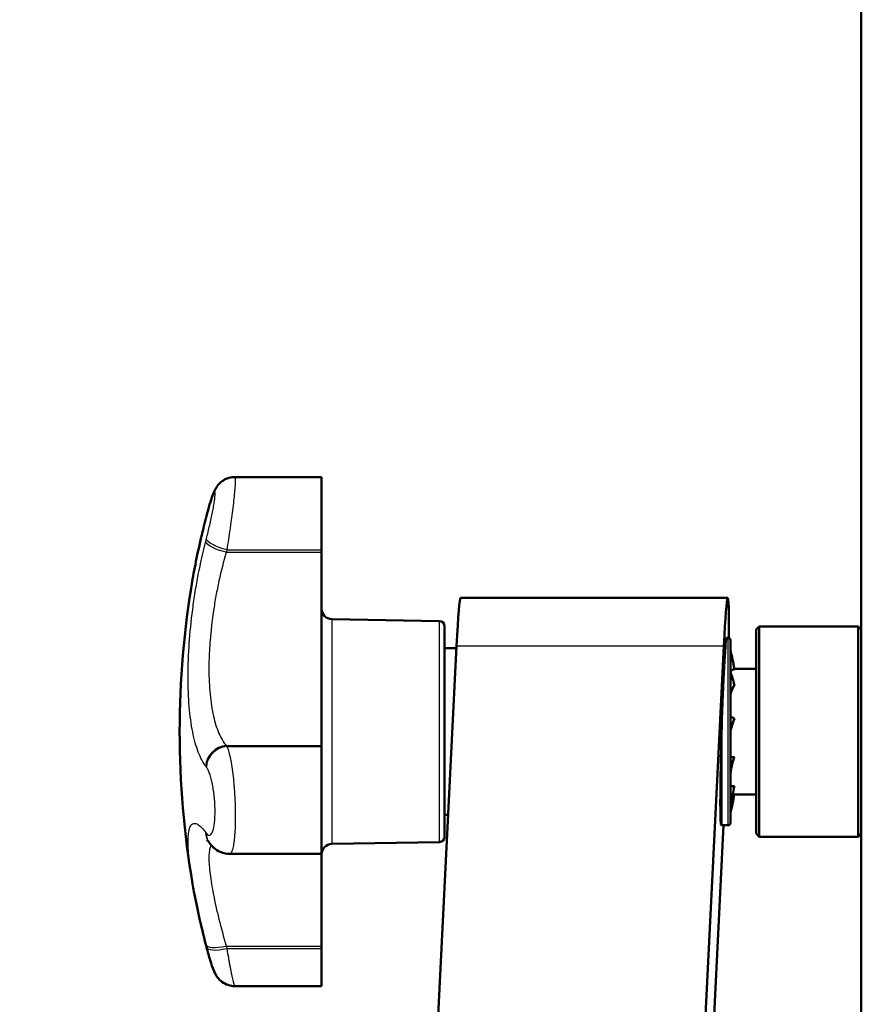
# Model space of a CAD drawing. Header units: millimetres. Extents: x 196 to 2279, y -1387 to 2348.
# Tile 29 of 89: x 339 to 419, y -95 to -1. Entities that reach past the tile are written whole.
import ezdxf

# ---------------------------------------------------------------- set-up
doc = ezdxf.new("R2010")
doc.units = ezdxf.units.MM
doc.header["$LTSCALE"] = 0.75
doc.layers.add('Visible', color=7, linetype='Continuous', lineweight=50)
doc.layers.add('Visible Narrow', color=7, linetype='Continuous', lineweight=25)

msp = doc.modelspace()

# ---------------------------------------------------------------- linework, layer by layer
at = {"layer": 'Visible', "extrusion": (0, 0, -1)}
for p, q in [((419.477, -141.528, -626.878), (419.477, 103.5, -202.477)), ((359.894, -44.676, -520.063), (368.145, -44.676, -520.063)), ((368.145, -51.838, -515.168), (368.145, -51.601, -515.088)), ((381.359, -56.18, -526.447), (406.777, -56.18, -526.447)), ((379.354, -58.375, -526.447), (369.127, -58.197, -526.447)), ((409.477, -59.18, -526.447), (409.777, -58.88, -526.447)), ((419.177, -58.88, -526.447), (409.777, -58.88, -526.447)), ((419.477, -59.18, -526.447), (419.177, -58.88, -526.447)), ((339.429, -896.168, 180.613), (380.987, -60.741, -516.697)), ((406.405, -60.741, -516.697), (364.848, -896.168, 180.613)), ((406.666, -59.98, -526.447), (406.823, -59.98, -526.447)), ((380.976, -60.955, -526.447), (379.845, -60.955, -526.447)), ((409.477, -62.905, -526.447), (407.399, -62.905, -526.447)), ((368.145, -70.288, -505.817), (368.145, -70.208, -506.054)), ((409.477, -74.855, -526.447), (407.245, -74.855, -526.447)), ((380.188, -76.805, -526.447), (379.845, -76.805, -526.447)), ((406.367, -77.78, -535.561), (373.312, -742.295, 19.094)), ((406.223, -77.78, -526.447), (406.823, -77.78, -526.447)), ((409.477, -78.58, -526.447), (409.777, -78.88, -526.447)), ((419.477, -78.58, -526.447), (419.177, -78.88, -526.447)), ((379.354, -79.384, -526.447), (369.127, -79.562, -526.447)), ((419.177, -78.88, -526.447), (409.777, -78.88, -526.447)), ((359.39, -80.513, -507.493), (368.145, -80.513, -507.493)), ((368.145, -89.509, -527.855), (368.145, -89.272, -527.775)), ((359.893, -93.083, -532.83), (368.145, -93.083, -532.83))]:
    msp.add_line(p, q, dxfattribs=at)
at = {"layer": 'Visible', "extrusion": (-1, 0, 0)}
for centre, start, end in [((49.926, -520.063, -368.145), 71.38704, 180), ((75.263, -507.493, -368.145), 0, 161.38704), ((87.833, -532.83, -368.145), 360, 71.38704)]:
    msp.add_arc(centre, 5.25, start, end, dxfattribs=at)
at = {"layer": 'Visible', "extrusion": (1, 0, 0)}
for centre, radius, start, end in [((-56.466, -501.426, 368.145), 14.5, 198.61296, 288.61296), ((-68.88, -526.447, 379.845), 10.004, 0, 180), ((-93.9, -514.033, 368.145), 14.5, 288.61296, 337.40678)]:
    msp.add_arc(centre, radius, start, end, dxfattribs=at)
at = {"layer": 'Visible', "extrusion": (0, 0, -1)}
for centre, radius, start, end in [((-440.435, -68.88, 526.447), 85.79, 350.27349, 9.72651), ((-369.145, -57.197, 526.447), 1, 271, 0), ((-379.345, -58.875, 526.447), 0.5, 91, 180), ((-406.823, -60.18, 526.447), 0.2, 90, 180), ((-406.823, -77.58, 526.447), 0.2, 180, 270), ((-406.223, -77.58, 526.447), 0.2, 270, 293.13234), ((-369.145, -80.562, 526.447), 1, 0, 89), ((-379.345, -78.884, 526.447), 0.5, 180, 269)]:
    msp.add_arc(centre, radius, start, end, dxfattribs=at)
at = {"layer": 'Visible', "extrusion": (1, 4e-16, -1.3e-15)}
msp.add_arc((-68.88, -526.447, 409.777), 10, 0, 180, dxfattribs=at)
at = {"layer": 'Visible', "extrusion": (-1, -9e-16, 1.3e-15)}
msp.add_arc((68.88, -526.447, -419.177), 10, 0, 180, dxfattribs=at)
at = {"layer": 'Visible', "extrusion": (-1, -5e-16, 1.4e-15)}
msp.add_arc((68.88, -526.447, -409.477), 9.7, 360, 180, dxfattribs=at)
at = {"layer": 'Visible', "extrusion": (1, 1e-15, 1e-15)}
msp.add_arc((-68.88, -526.447, 407.023), 8.7, 0, 180, dxfattribs=at)
at = {"layer": 'Visible', "extrusion": (0.000315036, 0.384579, -0.923092)}
msp.add_arc((-391.822, 968.054, 453.624), 1234.046, 269.273767, 269.291473, dxfattribs=at)
at = {"layer": 'Visible', "extrusion": (0.000315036, 0.853711, -0.520747)}
msp.add_arc((-392.487, 748.574, 209.498), 1234.046, 269.306082, 269.323788, dxfattribs=at)
at = {"layer": 'Visible', "extrusion": (0.999272, -0.029297, 0.024453)}
msp.add_ellipse((406.405, -68.88, -526.447), major_axis=(-0.485, -9.75, 8.138), ratio=0.999272, start_param=3.041649, end_param=4.712389, dxfattribs=at)
at = {"layer": 'Visible', "extrusion": (-0.999272, 0.029297, -0.024453)}
for centre, major_axis, start_param in [((380.987, -68.88, -526.447), (-0.485, -9.75, 8.138), 1.570796), ((406.405, -68.88, -526.447), (-0.34, -6.833, 5.703), 1.006106)]:
    msp.add_ellipse(centre, major_axis=major_axis, ratio=0.999272, start_param=start_param, end_param=2.446063, dxfattribs=at)
at = {"layer": 'Visible'}
for points, knots in [([(357.196, -48.386, -523.143), (357.296, -47.999, -523.019), (357.399, -47.629, -522.827), (357.595, -46.971, -522.337), (357.689, -46.679, -522.033), (357.838, -46.276, -521.508), (357.894, -46.138, -521.301), (358.008, -45.894, -520.959), (358.063, -45.788, -520.819), (358.194, -45.58, -520.607), (358.264, -45.482, -520.528), (358.444, -45.275, -520.391), (358.56, -45.167, -520.336), (358.832, -44.966, -520.241), (358.996, -44.876, -520.203), (359.365, -44.734, -520.134), (359.578, -44.689, -520.103), (359.825, -44.676, -520.071), (359.859, -44.676, -520.067), (359.893, -44.676, -520.063)], [0, 0, 0, 0, 0.1255727, 0.1255727, 0.2528874, 0.2528874, 0.3291797, 0.3291797, 0.3836813, 0.3836813, 0.426231, 0.426231, 0.47564, 0.47564, 0.5316017, 0.5316017, 0.5960606, 0.5960606, 0.6063741, 0.6063741, 0.6063741, 0.6063741]), ([(355.877, -54.392, -526.447), (356.124, -52.949, -525.234), (356.474, -51.299, -524.248), (356.973, -49.262, -523.442), (357.052, -48.947, -523.328), (357.133, -48.629, -523.223)], [0, 0, 0, 0, 0.5704805, 0.5704805, 0.6738177, 0.6738177, 0.6738177, 0.6738177]), ([(407.405, -62.939, -525.809), (407.353, -62.63, -525.743), (407.296, -62.33, -525.678), (407.167, -61.718, -525.547), (407.098, -61.422, -525.483), (407.023, -61.116, -525.417)], [0.000001, 0.000001, 0.000001, 0.000001, 0.0958127, 0.0958127, 0.1916235, 0.1916235, 0.1916235, 0.1916235]), ([(407.405, -64.448, -522.439), (407.353, -64.238, -522.204), (407.296, -64.032, -521.975), (407.167, -63.614, -521.509), (407.098, -63.413, -521.284), (407.023, -63.204, -521.05)], [0.000001, 0.000001, 0.000001, 0.000001, 0.0958127, 0.0958127, 0.1916235, 0.1916235, 0.1916235, 0.1916235]), ([(407.405, -67.65, -520.599), (407.353, -67.618, -520.286), (407.296, -67.586, -519.98), (407.167, -67.522, -519.357), (407.098, -67.491, -519.057), (407.023, -67.459, -518.745)], [0.000001, 0.000001, 0.000001, 0.000001, 0.0958127, 0.0958127, 0.1916235, 0.1916235, 0.1916235, 0.1916235]), ([(407.405, -71.322, -520.994), (407.353, -71.48, -520.721), (407.296, -71.634, -520.455), (407.167, -71.949, -519.913), (407.098, -72.1, -519.652), (407.023, -72.258, -519.381)], [0.000001, 0.000001, 0.000001, 0.000001, 0.0958127, 0.0958127, 0.1916235, 0.1916235, 0.1916235, 0.1916235]), ([(407.34, -71.509, -520.671), (407.317, -71.574, -520.618), (407.292, -71.645, -520.552), (407.252, -71.766, -520.552), (407.244, -71.792, -520.595), (407.228, -71.849, -520.628), (407.221, -71.875, -520.638), (407.206, -71.928, -520.65), (407.199, -71.957, -520.651), (407.183, -72.022, -520.649), (407.174, -72.059, -520.643), (407.152, -72.158, -520.621), (407.14, -72.218, -520.6), (407.104, -72.403, -520.527), (407.083, -72.528, -520.473), (407.04, -72.866, -520.367), (407.025, -73.082, -520.326), (407.023, -73.292, -520.265)], [0, 0, 0, 0, 0.0260069, 0.0260069, 0.038059, 0.038059, 0.0463542, 0.0463542, 0.0550468, 0.0550468, 0.0665975, 0.0665975, 0.0859818, 0.0859818, 0.1272661, 0.1272661, 0.1929213, 0.1929213, 0.1929213, 0.1929213]), ([(407.405, -74.061, -523.471), (407.353, -74.349, -523.343), (407.296, -74.63, -523.219), (407.167, -75.203, -522.965), (407.098, -75.479, -522.843), (407.023, -75.766, -522.716)], [0.000001, 0.000001, 0.000001, 0.000001, 0.0958127, 0.0958127, 0.1916235, 0.1916235, 0.1916235, 0.1916235]), ([(407.399, -74.855, -527.092), (407.349, -75.151, -527.155), (407.293, -75.44, -527.218), (407.167, -76.041, -527.347), (407.098, -76.337, -527.41), (407.023, -76.643, -527.476)], [0.0035442, 0.0035442, 0.0035442, 0.0035442, 0.0958127, 0.0958127, 0.1916235, 0.1916235, 0.1916235, 0.1916235]), ([(407.145, -75.284, -522.929), (407.129, -75.348, -522.925), (407.114, -75.413, -522.926), (407.096, -75.492, -522.946), (407.092, -75.508, -522.951), (407.082, -75.552, -522.972), (407.076, -75.58, -522.992), (407.069, -75.611, -523.041), (407.068, -75.617, -523.068), (407.067, -75.621, -523.115), (407.067, -75.624, -523.135), (407.065, -75.636, -523.214), (407.061, -75.654, -523.274), (407.053, -75.709, -523.391), (407.048, -75.749, -523.448), (407.037, -75.85, -523.573), (407.032, -75.902, -523.65), (407.026, -76, -523.818), (407.024, -76.043, -523.91), (407.023, -76.095, -523.997)], [0, 0, 0, 0, 0.0196802, 0.0196802, 0.0248521, 0.0248521, 0.0345791, 0.0345791, 0.0424445, 0.0424445, 0.0484739, 0.0484739, 0.0667247, 0.0667247, 0.0873313, 0.0873313, 0.1151203, 0.1151203, 0.1455142, 0.1455142, 0.1455142, 0.1455142]), ([(357.479, -79.474, -508.767), (357.376, -79.339, -509.323), (357.291, -79.243, -509.895), (357.227, -79.178, -510.725), (357.215, -79.168, -510.98), (357.215, -79.168, -511.234)], [0, 0, 0, 0, 0.1743883, 0.1743883, 0.2504309, 0.2504309, 0.2504309, 0.2504309]), ([(357.479, -79.474, -508.767), (357.483, -79.48, -508.751), (357.488, -79.486, -508.735), (357.497, -79.498, -508.704), (357.502, -79.504, -508.688), (357.511, -79.516, -508.656), (357.515, -79.522, -508.641), (357.525, -79.534, -508.609), (357.529, -79.54, -508.593), (357.538, -79.552, -508.562), (357.543, -79.558, -508.546), (357.548, -79.564, -508.53)], [0.23813059, 0.23813059, 0.23813059, 0.23813059, 0.238745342, 0.238745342, 0.239360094, 0.239360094, 0.239974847, 0.239974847, 0.240589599, 0.240589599, 0.241204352, 0.241204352, 0.241204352, 0.241204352]), ([(359.387, -80.513, -507.493), (359.139, -80.513, -507.58), (358.888, -80.469, -507.669), (358.426, -80.306, -507.864), (358.21, -80.186, -507.973), (357.839, -79.901, -508.225), (357.68, -79.736, -508.373), (357.548, -79.564, -508.53)], [0, 0, 0, 0, 0.0789424, 0.0789424, 0.1580877, 0.1580877, 0.238463, 0.238463, 0.238463, 0.238463]), ([(357.133, -89.13, -529.67), (356.677, -87.347, -529.082), (356.29, -85.621, -528.179), (355.962, -83.85, -526.842), (355.919, -83.609, -526.65), (355.878, -83.373, -526.451)], [0, 0, 0, 0, 0.5796542, 0.5796542, 0.672927, 0.672927, 0.672927, 0.672927]), ([(359.893, -93.084, -532.831), (359.674, -93.084, -532.803), (359.452, -93.047, -532.773), (359.038, -92.907, -532.7), (358.841, -92.801, -532.657), (358.506, -92.55, -532.536), (358.362, -92.4, -532.458), (358.162, -92.137, -532.25), (358.094, -92.023, -532.13), (357.978, -91.807, -531.86), (357.932, -91.704, -531.708), (357.769, -91.318, -531.155), (357.664, -91.006, -530.761), (357.435, -90.261, -530.139), (357.314, -89.829, -529.896), (357.196, -89.373, -529.75)], [0, 0, 0, 0, 0.0663542, 0.0663542, 0.1328358, 0.1328358, 0.1971202, 0.1971202, 0.2497641, 0.2497641, 0.3064199, 0.3064199, 0.4577252, 0.4577252, 0.6056072, 0.6056072, 0.6056072, 0.6056072])]:
    msp.add_open_spline(points, degree=3, knots=knots, dxfattribs=at)
at = {"layer": 'Visible', "extrusion": (-0.000557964, -0.311657, 0.950194)}
msp.add_open_spline([(357.196, -48.386, -523.143), (357.192, -48.402, -523.149), (357.187, -48.418, -523.154), (357.179, -48.451, -523.164), (357.175, -48.467, -523.17), (357.167, -48.499, -523.18), (357.162, -48.515, -523.186), (357.154, -48.548, -523.196), (357.15, -48.564, -523.202), (357.142, -48.597, -523.212), (357.137, -48.613, -523.218), (357.133, -48.629, -523.223)], degree=3, knots=[6.041980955, 6.041980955, 6.041980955, 6.041980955, 6.042595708, 6.042595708, 6.04321046, 6.04321046, 6.043825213, 6.043825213, 6.044439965, 6.044439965, 6.045054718, 6.045054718, 6.045054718, 6.045054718], dxfattribs=at)
at = {"layer": 'Visible'}
for points in [[(407.023, -63.187, -524.632), (407.133, -63.063, -525.019), (407.244, -62.98, -525.422), (407.405, -62.939, -525.809)], [(407.023, -65.341, -521.633), (407.133, -65.014, -521.873), (407.244, -64.709, -522.15), (407.405, -64.448, -522.439)], [(407.023, -68.846, -520.472), (407.133, -68.44, -520.474), (407.244, -68.031, -520.519), (407.405, -67.65, -520.599)]]:
    msp.add_open_spline(points, degree=3, dxfattribs=at)
at = {"layer": 'Visible', "extrusion": (0.999272, -0.029297, 0.024453)}
msp.add_open_spline([(406.223, -67.718, -517.623), (406.214, -68.005, -517.585), (406.205, -68.293, -517.562), (406.187, -68.889, -517.544), (406.178, -69.196, -517.552), (406.16, -69.862, -517.603), (406.149, -70.27, -517.66), (406.13, -71.072, -517.835), (406.121, -71.467, -517.952), (406.11, -72.041, -518.162), (406.105, -72.282, -518.261), (406.097, -72.755, -518.48), (406.093, -72.986, -518.601), (406.086, -73.411, -518.846), (406.083, -73.637, -518.988), (406.078, -74.082, -519.298), (406.075, -74.303, -519.467), (406.072, -74.727, -519.824), (406.07, -74.931, -520.013), (406.068, -75.314, -520.399), (406.068, -75.493, -520.596), (406.068, -75.818, -520.986), (406.068, -75.981, -521.197), (406.07, -76.292, -521.642), (406.072, -76.441, -521.877), (406.075, -76.716, -522.358), (406.078, -76.843, -522.606), (406.083, -77.069, -523.1), (406.086, -77.168, -523.347), (406.093, -77.332, -523.809), (406.097, -77.41, -524.058), (406.105, -77.542, -524.562), (406.11, -77.596, -524.817), (406.121, -77.7, -525.42), (406.13, -77.745, -525.829), (406.141, -77.761, -526.309), (406.143, -77.763, -526.378), (406.145, -77.763, -526.447)], degree=3, knots=[1.825968, 1.825968, 1.825968, 1.825968, 1.905756, 1.905756, 1.99371, 1.99371, 2.10618, 2.10618, 2.218649, 2.218649, 2.289791, 2.289791, 2.360932, 2.360932, 2.437134, 2.437134, 2.513337, 2.513337, 2.589539, 2.589539, 2.665741, 2.665741, 2.741943, 2.741943, 2.818146, 2.818146, 2.894348, 2.894348, 2.97055, 2.97055, 3.041692, 3.041692, 3.112833, 3.112833, 3.225303, 3.225303, 3.244244, 3.244244, 3.244244, 3.244244], dxfattribs=at)
at = {"layer": 'Visible', "extrusion": (0.000557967, -0.311657, 0.950194)}
msp.add_open_spline([(357.196, -89.373, -529.75), (357.192, -89.357, -529.745), (357.187, -89.341, -529.739), (357.179, -89.308, -529.729), (357.175, -89.292, -529.724), (357.167, -89.26, -529.713), (357.162, -89.244, -529.708), (357.154, -89.211, -529.697), (357.15, -89.195, -529.692), (357.142, -89.163, -529.681), (357.137, -89.146, -529.676), (357.133, -89.13, -529.67)], degree=3, knots=[6.041980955, 6.041980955, 6.041980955, 6.041980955, 6.042595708, 6.042595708, 6.04321046, 6.04321046, 6.043825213, 6.043825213, 6.044439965, 6.044439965, 6.045054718, 6.045054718, 6.045054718, 6.045054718], dxfattribs=at)
at = {"layer": 'Visible Narrow', "extrusion": (0, 0, -1)}
for p, q in [((359.071, -51.838, -515.168), (368.145, -51.838, -515.168)), ((359.132, -51.601, -515.088), (368.145, -51.601, -515.088)), ((380.987, -60.741, -516.697), (406.405, -60.741, -516.697)), ((359.071, -70.208, -506.054), (368.145, -70.208, -506.054)), ((359.132, -70.288, -505.817), (368.145, -70.288, -505.817)), ((359.071, -89.272, -527.775), (368.145, -89.272, -527.775)), ((359.132, -89.509, -527.855), (368.145, -89.509, -527.855))]:
    msp.add_line(p, q, dxfattribs=at)
at = {"layer": 'Visible Narrow', "extrusion": (4.57215e-11, -0.319174, 0.947696)}
msp.add_arc((440.435, -233.305, -480.255), 85.725, 166.18001, 166.35612, dxfattribs=at)
at = {"layer": 'Visible Narrow', "extrusion": (0.235886, 0.920953, 0.310167)}
msp.add_arc((-360.031, -510.292, -122.829), 2, 360, 2.31934, dxfattribs=at)
at = {"layer": 'Visible Narrow', "extrusion": (0.238872, 0.920261, 0.309934)}
msp.add_arc((-359.895, -510.682, -121.343), 2, 360, 2.37659, dxfattribs=at)
at = {"layer": 'Visible Narrow', "extrusion": (-4.80893e-10, 0.319174, -0.947696)}
msp.add_arc((-440.435, -233.305, 473.599), 85.725, 13.64388, 13.81999, dxfattribs=at)
at = {"layer": 'Visible Narrow', "extrusion": (-0.238872, -0.920261, -0.309934)}
msp.add_arc((360.416, -504.203, 121.343), 2, 85.40049, 173.17757, dxfattribs=at)
at = {"layer": 'Visible Narrow', "extrusion": (-0.235886, -0.920953, -0.310167)}
msp.add_arc((360.546, -503.813, 122.829), 2, 85.45774, 173.23482, dxfattribs=at)
at = {"layer": 'Visible Narrow', "extrusion": (9.44771e-11, -0.319174, 0.947696)}
msp.add_arc((440.435, -233.305, -471.677), 83.727, 166.18001, 166.35612, dxfattribs=at)
at = {"layer": 'Visible Narrow', "extrusion": (1, 0, 0)}
msp.add_arc((-68.88, -526.447, 369.127), 10.683, 0, 180, dxfattribs=at)
at = {"layer": 'Visible Narrow', "extrusion": (-1, 0, 0)}
msp.add_arc((68.88, -526.447, -379.354), 10.504, 360, 180, dxfattribs=at)
at = {"layer": 'Visible Narrow', "extrusion": (-1, -5e-16, -1.5e-15)}
msp.add_arc((68.88, -526.447, -406.823), 8.9, 360, 180, dxfattribs=at)
at = {"layer": 'Visible Narrow', "extrusion": (1, 0, 1.5e-15)}
msp.add_arc((-68.88, -526.447, 406.223), 8.9, 82.50347, 180, dxfattribs=at)
at = {"layer": 'Visible Narrow', "extrusion": (0.235886, -0.310167, 0.920953)}
msp.add_arc((242.16, -450.479, -359.576), 2, 54.99267, 142.76975, dxfattribs=at)
at = {"layer": 'Visible Narrow', "extrusion": (-5.36715e-10, 0.947696, 0.319174)}
msp.add_arc((-440.435, -476.927, -228.055), 83.727, 13.64388, 13.81999, dxfattribs=at)
at = {"layer": 'Visible Narrow', "extrusion": (0.238872, -0.309934, 0.920261)}
msp.add_arc((240.387, -452.543, -357.913), 2, 54.6533, 142.43038, dxfattribs=at)
at = {"layer": 'Visible Narrow', "extrusion": (-4.91663e-10, -0.947696, -0.319174)}
msp.add_arc((440.435, -476.927, 229.977), 85.725, 166.18001, 166.35612, dxfattribs=at)
at = {"layer": 'Visible Narrow', "extrusion": (4.91613e-10, 0.947696, 0.319174)}
msp.add_arc((-440.435, -476.927, -236.632), 85.725, 13.64388, 13.81999, dxfattribs=at)
at = {"layer": 'Visible Narrow', "extrusion": (-0.235886, 0.310167, -0.920953)}
msp.add_arc((-238.432, -455.803, 359.576), 2, 360, 32.78441, dxfattribs=at)
at = {"layer": 'Visible Narrow', "extrusion": (-0.238872, 0.309934, -0.920261)}
msp.add_arc((-236.627, -457.845, 357.913), 2, 359.99987, 33.12378, dxfattribs=at)
at = {"layer": 'Visible Narrow', "extrusion": (-0.235886, 0.920953, 0.310167)}
msp.add_arc((-325.85, -449.283, -330.614), 2, 360, 85.45774, dxfattribs=at)
at = {"layer": 'Visible Narrow', "extrusion": (-0.238872, 0.920261, 0.309934)}
msp.add_arc((-325.284, -449.038, -331.758), 2, 360, 85.40049, dxfattribs=at)
at = {"layer": 'Visible Narrow', "extrusion": (-4.25305e-10, -0.319174, 0.947696)}
msp.add_arc((440.435, -233.305, -471.677), 83.727, 193.64388, 193.81999, dxfattribs=at)
at = {"layer": 'Visible Narrow'}
for points, knots in [([(359.893, -44.676, -520.063), (359.904, -44.676, -519.846), (359.912, -44.689, -519.629), (359.919, -44.716, -519.411), (359.93, -44.76, -519.062), (359.935, -44.838, -518.722), (359.935, -44.948, -518.393), (359.935, -45.003, -518.23), (359.934, -45.066, -518.069), (359.931, -45.137, -517.911), (359.929, -45.208, -517.753), (359.925, -45.288, -517.597), (359.92, -45.374, -517.447), (359.909, -45.546, -517.147), (359.894, -45.746, -516.868), (359.873, -45.973, -516.608), (359.873, -45.977, -516.604), (359.873, -45.98, -516.599), (359.872, -45.984, -516.595), (359.852, -46.208, -516.34), (359.827, -46.46, -516.105), (359.798, -46.728, -515.899), (359.798, -46.734, -515.895), (359.797, -46.739, -515.891), (359.796, -46.745, -515.886), (359.768, -47.012, -515.683), (359.735, -47.298, -515.506), (359.698, -47.602, -515.355), (359.697, -47.609, -515.352), (359.696, -47.616, -515.349), (359.695, -47.623, -515.345), (359.658, -47.927, -515.196), (359.618, -48.241, -515.08), (359.576, -48.563, -514.993), (359.575, -48.57, -514.991), (359.574, -48.577, -514.989), (359.573, -48.584, -514.987), (359.552, -48.742, -514.946), (359.531, -48.903, -514.911), (359.509, -49.065, -514.884), (359.485, -49.234, -514.856), (359.461, -49.407, -514.836), (359.437, -49.578, -514.825), (359.436, -49.583, -514.824), (359.436, -49.588, -514.824), (359.435, -49.594, -514.824), (359.387, -49.93, -514.802), (359.338, -50.265, -514.813), (359.288, -50.598, -514.856), (359.237, -50.936, -514.9), (359.184, -51.274, -514.978), (359.132, -51.601, -515.088)], [0.006558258, 0.006558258, 0.006558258, 0.006558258, 0.007208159, 0.007208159, 0.007208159, 0.00824835, 0.00824835, 0.00824835, 0.008763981, 0.008763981, 0.008763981, 0.009279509, 0.009279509, 0.009279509, 0.010310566, 0.010310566, 0.010310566, 0.010327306, 0.010327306, 0.010327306, 0.011341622, 0.011341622, 0.011341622, 0.011363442, 0.011363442, 0.011363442, 0.012372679, 0.012372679, 0.012372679, 0.012396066, 0.012396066, 0.012396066, 0.013403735, 0.013403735, 0.013403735, 0.013425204, 0.013425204, 0.013425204, 0.013919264, 0.013919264, 0.013919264, 0.014434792, 0.014434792, 0.014434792, 0.01445106, 0.01445106, 0.01445106, 0.015465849, 0.015465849, 0.015465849, 0.016496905, 0.016496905, 0.016496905, 0.016496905]), ([(357.191, -50.535, -516.757), (357.244, -50.33, -516.688), (357.298, -50.118, -516.639), (357.35, -49.905, -516.611), (357.402, -49.692, -516.584), (357.452, -49.478, -516.576), (357.501, -49.263, -516.59), (357.551, -49.048, -516.604), (357.599, -48.831, -516.639), (357.643, -48.623, -516.694), (357.688, -48.414, -516.749), (357.729, -48.211, -516.824), (357.768, -48.014, -516.92), (357.807, -47.816, -517.017), (357.841, -47.631, -517.131), (357.872, -47.457, -517.263), (357.902, -47.284, -517.396), (357.928, -47.12, -517.547), (357.95, -46.975, -517.713), (357.971, -46.83, -517.878), (357.987, -46.702, -518.056), (357.997, -46.591, -518.248), (358.003, -46.536, -518.343), (358.007, -46.485, -518.443), (358.01, -46.439, -518.544), (358.012, -46.394, -518.645), (358.014, -46.353, -518.748), (358.014, -46.318, -518.852), (358.014, -46.248, -519.061), (358.008, -46.199, -519.277), (357.997, -46.171, -519.497), (357.986, -46.144, -519.718), (357.97, -46.139, -519.938), (357.949, -46.155, -520.156), (357.938, -46.163, -520.266), (357.927, -46.176, -520.374), (357.913, -46.195, -520.483), (357.9, -46.214, -520.592), (357.886, -46.239, -520.7), (357.871, -46.268, -520.805), (357.84, -46.327, -521.016), (357.806, -46.406, -521.218), (357.767, -46.504, -521.412), (357.729, -46.602, -521.606), (357.687, -46.72, -521.793), (357.642, -46.853, -521.962), (357.597, -46.986, -522.132), (357.55, -47.134, -522.288), (357.501, -47.298, -522.429), (357.476, -47.38, -522.5), (357.451, -47.466, -522.567), (357.426, -47.554, -522.629), (357.4, -47.642, -522.691), (357.374, -47.732, -522.749), (357.349, -47.825, -522.801), (357.297, -48.011, -522.907), (357.244, -48.206, -522.995), (357.191, -48.411, -523.064)], [0, 0, 0, 0, 0.00066821, 0.00066821, 0.00066821, 0.00133642, 0.00133642, 0.00133642, 0.00200463, 0.00200463, 0.00200463, 0.00267284, 0.00267284, 0.00267284, 0.00334105, 0.00334105, 0.00334105, 0.00400926, 0.00400926, 0.00400926, 0.00467747, 0.00467747, 0.00467747, 0.00501157, 0.00501157, 0.00501157, 0.00534567, 0.00534567, 0.00534567, 0.00601388, 0.00601388, 0.00601388, 0.00668209, 0.00668209, 0.00668209, 0.0070162, 0.0070162, 0.0070162, 0.0073503, 0.0073503, 0.0073503, 0.00801851, 0.00801851, 0.00801851, 0.00868672, 0.00868672, 0.00868672, 0.00935493, 0.00935493, 0.00935493, 0.00968903, 0.00968903, 0.00968903, 0.01002314, 0.01002314, 0.01002314, 0.01069135, 0.01069135, 0.01069135, 0.01069135]), ([(357.129, -48.654, -523.146), (356.863, -49.692, -523.496), (356.626, -50.688, -523.943), (356.313, -52.12, -524.76), (356.215, -52.588, -525.059), (356.037, -53.492, -525.701), (355.957, -53.927, -526.043), (355.883, -54.358, -526.418), (355.88, -54.373, -526.431), (355.878, -54.388, -526.444)], [0, 0, 0, 0, 0.003349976, 0.003349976, 0.005024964, 0.005024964, 0.006699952, 0.006699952, 0.006760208, 0.006760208, 0.006760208, 0.006760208]), ([(357.129, -72.18, -506.221), (356.863, -71.831, -507.259), (356.626, -71.384, -508.255), (356.313, -70.566, -509.687), (356.215, -70.267, -510.155), (356.037, -69.625, -511.06), (355.957, -69.283, -511.494), (355.742, -68.198, -512.743), (355.632, -67.392, -513.506), (355.483, -65.612, -514.882), (355.447, -64.668, -515.472), (355.447, -63.174, -516.212), (355.456, -62.662, -516.435), (355.494, -61.613, -516.832), (355.522, -61.076, -517.004), (355.633, -59.462, -517.436), (355.743, -58.372, -517.615), (355.959, -56.714, -517.723), (356.041, -56.154, -517.732), (356.219, -55.048, -517.694), (356.315, -54.501, -517.649), (356.627, -52.876, -517.434), (356.863, -51.816, -517.188), (357.129, -50.778, -516.839)], [0, 0, 0, 0, 0.00334998, 0.00334998, 0.00502496, 0.00502496, 0.00669995, 0.00669995, 0.01004993, 0.01004993, 0.0133999, 0.0133999, 0.01507489, 0.01507489, 0.01674988, 0.01674988, 0.02009986, 0.02009986, 0.02177485, 0.02177485, 0.02344983, 0.02344983, 0.02679981, 0.02679981, 0.02679981, 0.02679981]), ([(359.071, -51.838, -515.168), (358.812, -52.724, -515.466), (358.582, -53.631, -515.677), (358.38, -54.559, -515.8), (358.379, -54.562, -515.8), (358.379, -54.565, -515.801), (358.378, -54.569, -515.801), (358.277, -55.029, -515.862), (358.184, -55.495, -515.901), (358.098, -55.966, -515.917), (358.097, -55.97, -515.917), (358.096, -55.974, -515.918), (358.095, -55.978, -515.918), (358.009, -56.448, -515.934), (357.93, -56.925, -515.926), (357.86, -57.395, -515.896), (357.859, -57.399, -515.896), (357.859, -57.403, -515.896), (357.858, -57.407, -515.895), (357.718, -58.352, -515.834), (357.611, -59.286, -515.681), (357.539, -60.207, -515.435), (357.502, -60.67, -515.312), (357.474, -61.132, -515.163), (357.456, -61.584, -514.993), (357.437, -62.036, -514.822), (357.428, -62.476, -514.63), (357.428, -62.905, -514.418), (357.428, -63.76, -513.994), (357.464, -64.571, -513.488), (357.536, -65.335, -512.898), (357.609, -66.099, -512.306), (357.716, -66.79, -511.651), (357.856, -67.411, -510.937), (357.857, -67.413, -510.934), (357.858, -67.416, -510.931), (357.858, -67.419, -510.928), (357.928, -67.727, -510.573), (358.006, -68.017, -510.204), (358.092, -68.29, -509.819), (358.093, -68.292, -509.816), (358.093, -68.295, -509.813), (358.094, -68.297, -509.809), (358.181, -68.57, -509.424), (358.275, -68.824, -509.025), (358.376, -69.056, -508.619), (358.377, -69.058, -508.616), (358.377, -69.06, -508.613), (358.378, -69.061, -508.61), (358.581, -69.528, -507.793), (358.812, -69.909, -506.94), (359.071, -70.208, -506.054)], [0, 0, 0, 0, 0.00287046, 0.00287046, 0.00287046, 0.00288084, 0.00288084, 0.00288084, 0.00430569, 0.00430569, 0.00430569, 0.00431804, 0.00431804, 0.00431804, 0.00574093, 0.00574093, 0.00574093, 0.00575324, 0.00575324, 0.00575324, 0.00861139, 0.00861139, 0.00861139, 0.01004662, 0.01004662, 0.01004662, 0.01148185, 0.01148185, 0.01148185, 0.01434462, 0.01434462, 0.01434462, 0.01721068, 0.01721068, 0.01721068, 0.01722278, 0.01722278, 0.01722278, 0.018646, 0.018646, 0.018646, 0.01865801, 0.01865801, 0.01865801, 0.02008306, 0.02008306, 0.02008306, 0.02009324, 0.02009324, 0.02009324, 0.02296371, 0.02296371, 0.02296371, 0.02296371]), ([(359.132, -70.288, -505.817), (359.184, -70.397, -505.493), (359.235, -70.535, -505.185), (359.286, -70.702, -504.892), (359.311, -70.786, -504.746), (359.336, -70.877, -504.603), (359.361, -70.975, -504.464), (359.361, -70.977, -504.461), (359.362, -70.979, -504.457), (359.363, -70.982, -504.454), (359.387, -71.078, -504.319), (359.411, -71.181, -504.187), (359.434, -71.29, -504.061), (359.435, -71.294, -504.057), (359.436, -71.297, -504.053), (359.437, -71.301, -504.049), (359.484, -71.521, -503.795), (359.529, -71.763, -503.565), (359.572, -72.026, -503.359), (359.573, -72.032, -503.355), (359.574, -72.037, -503.351), (359.575, -72.043, -503.346), (359.617, -72.307, -503.141), (359.658, -72.595, -502.959), (359.695, -72.894, -502.808), (359.696, -72.901, -502.804), (359.696, -72.908, -502.801), (359.697, -72.915, -502.797), (359.734, -73.215, -502.647), (359.767, -73.527, -502.527), (359.796, -73.852, -502.436), (359.796, -73.859, -502.434), (359.797, -73.866, -502.432), (359.798, -73.873, -502.43), (359.812, -74.033, -502.386), (359.825, -74.196, -502.35), (359.837, -74.36, -502.321), (359.838, -74.367, -502.32), (359.838, -74.373, -502.319), (359.839, -74.38, -502.318), (359.851, -74.545, -502.289), (359.862, -74.71, -502.269), (359.872, -74.876, -502.257), (359.872, -74.881, -502.257), (359.873, -74.887, -502.256), (359.873, -74.892, -502.256), (359.893, -75.232, -502.232), (359.908, -75.573, -502.241), (359.919, -75.915, -502.283), (359.93, -76.264, -502.327), (359.935, -76.604, -502.405), (359.935, -76.933, -502.515), (359.935, -77.096, -502.57), (359.934, -77.257, -502.633), (359.931, -77.415, -502.704), (359.929, -77.573, -502.775), (359.925, -77.729, -502.855), (359.92, -77.879, -502.941), (359.909, -78.179, -503.113), (359.894, -78.459, -503.313), (359.873, -78.718, -503.54), (359.873, -78.723, -503.544), (359.873, -78.727, -503.548), (359.872, -78.731, -503.551), (359.852, -78.986, -503.776), (359.827, -79.221, -504.027), (359.798, -79.427, -504.295), (359.798, -79.431, -504.301), (359.797, -79.436, -504.306), (359.796, -79.44, -504.312), (359.768, -79.643, -504.579), (359.735, -79.821, -504.865), (359.698, -79.971, -505.169), (359.697, -79.974, -505.176), (359.696, -79.978, -505.183), (359.695, -79.981, -505.19), (359.658, -80.13, -505.495), (359.618, -80.247, -505.808), (359.576, -80.333, -506.131), (359.575, -80.335, -506.137), (359.574, -80.337, -506.144), (359.573, -80.339, -506.151), (359.552, -80.38, -506.309), (359.531, -80.415, -506.47), (359.509, -80.442, -506.632), (359.485, -80.47, -506.802), (359.461, -80.49, -506.974), (359.437, -80.501, -507.145), (359.436, -80.502, -507.15), (359.436, -80.502, -507.156), (359.435, -80.503, -507.161), (359.419, -80.51, -507.272), (359.403, -80.513, -507.382), (359.387, -80.513, -507.493)], [0, 0, 0, 0, 0.00102236, 0.00102236, 0.00102236, 0.00153395, 0.00153395, 0.00153395, 0.00154658, 0.00154658, 0.00154658, 0.00204586, 0.00204586, 0.00204586, 0.00206211, 0.00206211, 0.00206211, 0.00307179, 0.00307179, 0.00307179, 0.00309317, 0.00309317, 0.00309317, 0.00410083, 0.00410083, 0.00410083, 0.00412423, 0.00412423, 0.00412423, 0.00513342, 0.00513342, 0.00513342, 0.00515528, 0.00515528, 0.00515528, 0.00565109, 0.00565109, 0.00565109, 0.00567081, 0.00567081, 0.00567081, 0.00616947, 0.00616947, 0.00616947, 0.00618634, 0.00618634, 0.00618634, 0.00720816, 0.00720816, 0.00720816, 0.00824835, 0.00824835, 0.00824835, 0.00876398, 0.00876398, 0.00876398, 0.00927951, 0.00927951, 0.00927951, 0.01031057, 0.01031057, 0.01031057, 0.01032731, 0.01032731, 0.01032731, 0.01134162, 0.01134162, 0.01134162, 0.01136344, 0.01136344, 0.01136344, 0.01237268, 0.01237268, 0.01237268, 0.01239607, 0.01239607, 0.01239607, 0.01340374, 0.01340374, 0.01340374, 0.0134252, 0.0134252, 0.0134252, 0.01391926, 0.01391926, 0.01391926, 0.01443479, 0.01443479, 0.01443479, 0.01445106, 0.01445106, 0.01445106, 0.01478521, 0.01478521, 0.01478521, 0.01478521]), ([(357.191, -78.569, -508.102), (357.244, -78.638, -507.897), (357.298, -78.687, -507.685), (357.35, -78.715, -507.472), (357.402, -78.743, -507.259), (357.452, -78.75, -507.045), (357.501, -78.736, -506.83), (357.551, -78.723, -506.615), (357.599, -78.688, -506.399), (357.643, -78.632, -506.19), (357.688, -78.577, -505.982), (357.729, -78.502, -505.778), (357.768, -78.406, -505.581), (357.807, -78.309, -505.383), (357.841, -78.195, -505.198), (357.872, -78.063, -505.024), (357.902, -77.931, -504.851), (357.928, -77.779, -504.688), (357.95, -77.613, -504.542), (357.971, -77.448, -504.397), (357.987, -77.27, -504.269), (357.997, -77.078, -504.158), (358.003, -76.983, -504.103), (358.007, -76.883, -504.052), (358.01, -76.782, -504.006), (358.012, -76.681, -503.961), (358.014, -76.578, -503.921), (358.014, -76.474, -503.886), (358.014, -76.265, -503.816), (358.008, -76.05, -503.766), (357.997, -75.829, -503.739), (357.986, -75.608, -503.711), (357.97, -75.388, -503.706), (357.949, -75.17, -503.722), (357.938, -75.061, -503.73), (357.927, -74.952, -503.743), (357.913, -74.843, -503.762), (357.9, -74.735, -503.781), (357.886, -74.626, -503.806), (357.871, -74.521, -503.835), (357.84, -74.31, -503.894), (357.806, -74.108, -503.973), (357.767, -73.914, -504.071), (357.729, -73.72, -504.169), (357.687, -73.534, -504.287), (357.642, -73.364, -504.42), (357.597, -73.194, -504.553), (357.55, -73.038, -504.702), (357.501, -72.897, -504.865), (357.476, -72.827, -504.947), (357.451, -72.759, -505.033), (357.426, -72.697, -505.121), (357.4, -72.635, -505.209), (357.374, -72.578, -505.299), (357.349, -72.525, -505.392), (357.297, -72.419, -505.578), (357.244, -72.331, -505.773), (357.191, -72.262, -505.978)], [0, 0, 0, 0, 0.00066821, 0.00066821, 0.00066821, 0.00133642, 0.00133642, 0.00133642, 0.00200463, 0.00200463, 0.00200463, 0.00267284, 0.00267284, 0.00267284, 0.00334105, 0.00334105, 0.00334105, 0.00400926, 0.00400926, 0.00400926, 0.00467747, 0.00467747, 0.00467747, 0.00501157, 0.00501157, 0.00501157, 0.00534567, 0.00534567, 0.00534567, 0.00601388, 0.00601388, 0.00601388, 0.00668209, 0.00668209, 0.00668209, 0.0070162, 0.0070162, 0.0070162, 0.0073503, 0.0073503, 0.0073503, 0.00801851, 0.00801851, 0.00801851, 0.00868672, 0.00868672, 0.00868672, 0.00935493, 0.00935493, 0.00935493, 0.00968903, 0.00968903, 0.00968903, 0.01002314, 0.01002314, 0.01002314, 0.01069135, 0.01069135, 0.01069135, 0.01069135]), ([(355.877, -83.367, -526.446), (355.738, -82.553, -525.733), (355.631, -81.806, -524.942), (355.483, -80.444, -523.18), (355.447, -79.854, -522.235), (355.447, -79.114, -520.741), (355.456, -78.891, -520.229), (355.494, -78.494, -519.18), (355.522, -78.322, -518.643), (355.633, -77.89, -517.029), (355.743, -77.711, -515.939), (355.959, -77.603, -514.281), (356.041, -77.595, -513.721), (356.219, -77.632, -512.615), (356.315, -77.677, -512.068), (356.627, -77.892, -510.443), (356.863, -78.138, -509.383), (357.129, -78.487, -508.345)], [0.00676503, 0.00676503, 0.00676503, 0.00676503, 0.01004993, 0.01004993, 0.0133999, 0.0133999, 0.01507489, 0.01507489, 0.01674988, 0.01674988, 0.02009986, 0.02009986, 0.02177485, 0.02177485, 0.02344983, 0.02344983, 0.02679981, 0.02679981, 0.02679981, 0.02679981]), ([(357.629, -79.664, -516.788), (357.594, -79.728, -517.119), (357.564, -79.804, -517.447), (357.539, -79.891, -517.774), (357.502, -80.015, -518.237), (357.474, -80.163, -518.699), (357.456, -80.333, -519.151), (357.437, -80.504, -519.603), (357.428, -80.696, -520.043), (357.428, -80.908, -520.472), (357.428, -81.332, -521.328), (357.464, -81.838, -522.138), (357.536, -82.428, -522.902), (357.609, -83.02, -523.667), (357.716, -83.675, -524.357), (357.856, -84.389, -524.978), (357.857, -84.392, -524.981), (357.858, -84.395, -524.983), (357.858, -84.398, -524.986), (357.928, -84.753, -525.294), (358.006, -85.122, -525.584), (358.092, -85.507, -525.857), (358.093, -85.51, -525.86), (358.093, -85.514, -525.862), (358.094, -85.517, -525.864), (358.181, -85.902, -526.137), (358.275, -86.301, -526.391), (358.376, -86.707, -526.623), (358.377, -86.71, -526.625), (358.377, -86.713, -526.627), (358.378, -86.716, -526.628), (358.581, -87.533, -527.095), (358.812, -88.386, -527.476), (359.071, -89.272, -527.775)], [0.00759662, 0.00759662, 0.00759662, 0.00759662, 0.00861139, 0.00861139, 0.00861139, 0.01004662, 0.01004662, 0.01004662, 0.01148185, 0.01148185, 0.01148185, 0.01434462, 0.01434462, 0.01434462, 0.01721068, 0.01721068, 0.01721068, 0.01722278, 0.01722278, 0.01722278, 0.018646, 0.018646, 0.018646, 0.01865801, 0.01865801, 0.01865801, 0.02008306, 0.02008306, 0.02008306, 0.02009324, 0.02009324, 0.02009324, 0.02296371, 0.02296371, 0.02296371, 0.02296371]), ([(359.132, -89.509, -527.855), (359.184, -89.833, -527.964), (359.235, -90.141, -528.103), (359.286, -90.434, -528.269), (359.311, -90.581, -528.353), (359.336, -90.723, -528.444), (359.361, -90.862, -528.542), (359.361, -90.865, -528.544), (359.362, -90.869, -528.547), (359.363, -90.872, -528.549), (359.387, -91.008, -528.645), (359.411, -91.14, -528.749), (359.434, -91.265, -528.857), (359.435, -91.269, -528.861), (359.436, -91.274, -528.864), (359.437, -91.278, -528.868), (359.484, -91.531, -529.088), (359.529, -91.761, -529.33), (359.572, -91.967, -529.593), (359.573, -91.971, -529.599), (359.574, -91.976, -529.605), (359.575, -91.98, -529.61), (359.617, -92.185, -529.874), (359.658, -92.367, -530.162), (359.695, -92.519, -530.461), (359.696, -92.522, -530.468), (359.696, -92.526, -530.475), (359.697, -92.529, -530.482), (359.734, -92.679, -530.782), (359.767, -92.8, -531.094), (359.796, -92.89, -531.419), (359.796, -92.892, -531.426), (359.797, -92.894, -531.433), (359.798, -92.896, -531.44), (359.812, -92.94, -531.6), (359.825, -92.977, -531.763), (359.837, -93.005, -531.927), (359.838, -93.006, -531.934), (359.838, -93.008, -531.94), (359.839, -93.009, -531.947), (359.851, -93.037, -532.112), (359.862, -93.057, -532.277), (359.872, -93.069, -532.443), (359.872, -93.07, -532.448), (359.873, -93.07, -532.454), (359.873, -93.07, -532.46), (359.88, -93.079, -532.583), (359.887, -93.084, -532.706), (359.893, -93.084, -532.83)], [0, 0, 0, 0, 0.001022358, 0.001022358, 0.001022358, 0.001533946, 0.001533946, 0.001533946, 0.001546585, 0.001546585, 0.001546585, 0.002045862, 0.002045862, 0.002045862, 0.002062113, 0.002062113, 0.002062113, 0.003071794, 0.003071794, 0.003071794, 0.00309317, 0.00309317, 0.00309317, 0.00410083, 0.00410083, 0.00410083, 0.004124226, 0.004124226, 0.004124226, 0.005133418, 0.005133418, 0.005133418, 0.005155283, 0.005155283, 0.005155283, 0.005651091, 0.005651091, 0.005651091, 0.005670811, 0.005670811, 0.005670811, 0.006169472, 0.006169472, 0.006169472, 0.006186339, 0.006186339, 0.006186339, 0.006557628, 0.006557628, 0.006557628, 0.006557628])]:
    msp.add_open_spline(points, degree=3, knots=knots, dxfattribs=at)
at = {"layer": 'Visible Narrow', "extrusion": (0.988598, 0.046796, -0.143121)}
msp.add_open_spline([(359.387, -80.513, -507.493), (359.387, -80.513, -507.493), (359.387, -80.513, -507.493), (359.387, -80.513, -507.493)], degree=3, dxfattribs=at)

doc.saveas('drawing.dxf')
